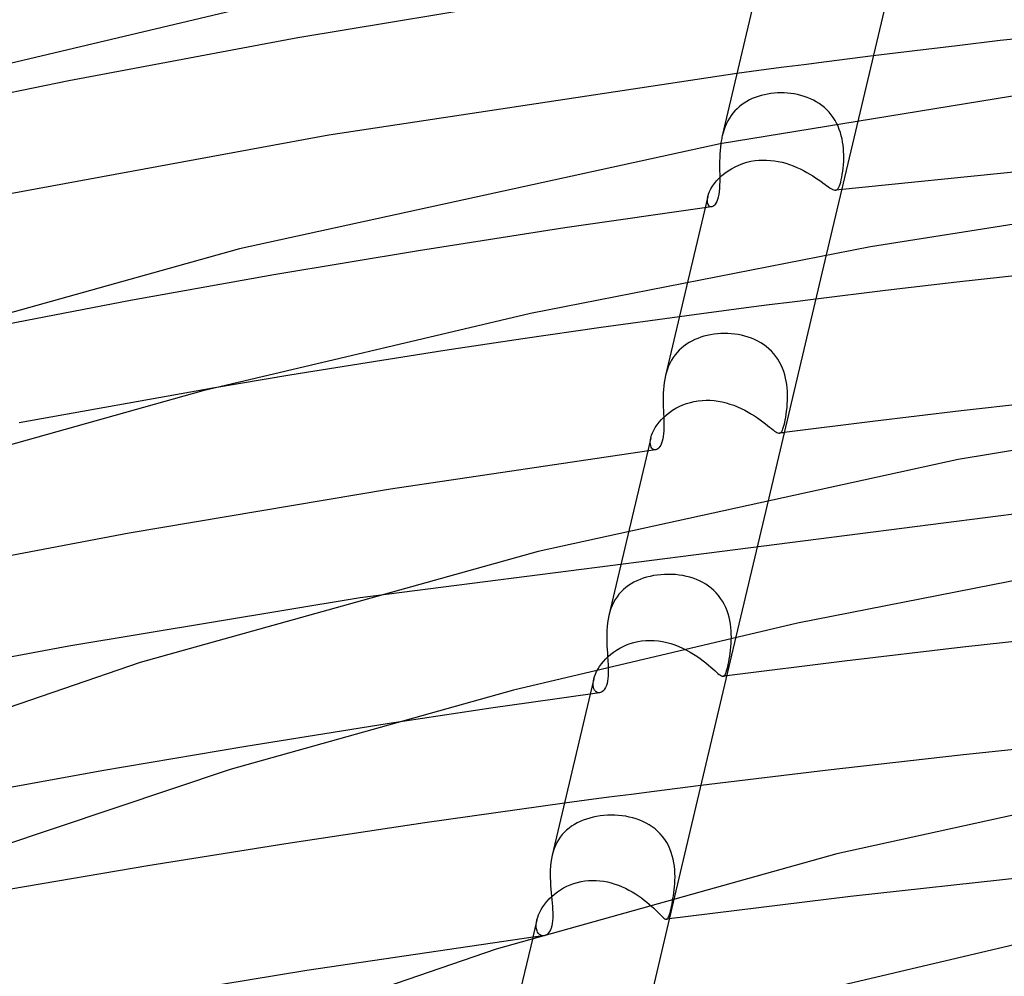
# Model space of a CAD drawing. Header units: millimetres. Extents: x -374 to 374, y -188 to 321.
# Tile 73 of 112: x -82 to -51, y 269 to 299. Entities that reach past the tile are written whole.
import ezdxf

# ---------------------------------------------------------------- set-up
doc = ezdxf.new("R2010")
doc.units = ezdxf.units.MM
doc.layers.add('HIDDEN', color=7, linetype='Continuous')
doc.layers.add('THICK', color=7, linetype='Continuous')

msp = doc.modelspace()

# ---------------------------------------------------------------- linework, layer by layer
at = {"layer": 'HIDDEN'}
for p, q in [((-55.45, 297.966), (-56.179, 297.875)), ((-58.314, 297.6), (-59.005, 297.508)), ((-57.612, 297.692), (-58.314, 297.6)), ((-56.9, 297.784), (-57.612, 297.692)), ((-56.179, 297.875), (-56.9, 297.784)), ((-59.005, 297.508), (-59.69, 297.416)), ((-59.029, 296.704), (-59.122, 296.672)), ((-58.933, 296.733), (-59.029, 296.704)), ((-58.835, 296.757), (-58.933, 296.733)), ((-58.735, 296.777), (-58.835, 296.757)), ((-58.633, 296.793), (-58.735, 296.777)), ((-58.531, 296.805), (-58.633, 296.793)), ((-58.428, 296.812), (-58.531, 296.805)), ((-58.323, 296.815), (-58.428, 296.812)), ((-58.219, 296.813), (-58.323, 296.815)), ((-58.114, 296.807), (-58.219, 296.813)), ((-58.01, 296.797), (-58.114, 296.807)), ((-57.905, 296.782), (-58.01, 296.797)), ((-57.802, 296.762), (-57.905, 296.782)), ((-57.7, 296.737), (-57.802, 296.762)), ((-57.6, 296.707), (-57.7, 296.737)), ((-57.502, 296.673), (-57.6, 296.707)), ((-59.618, 296.385), (-59.688, 296.323)), ((-59.544, 296.444), (-59.618, 296.385)), ((-59.466, 296.498), (-59.544, 296.444)), ((-59.385, 296.548), (-59.466, 296.498)), ((-59.3, 296.593), (-59.385, 296.548)), ((-59.213, 296.635), (-59.3, 296.593)), ((-59.122, 296.672), (-59.213, 296.635)), ((-57.405, 296.633), (-57.502, 296.673)), ((-57.311, 296.588), (-57.405, 296.633)), ((-57.22, 296.537), (-57.311, 296.588)), ((-57.132, 296.482), (-57.22, 296.537)), ((-57.049, 296.422), (-57.132, 296.482)), ((-56.969, 296.356), (-57.049, 296.422)), ((-59.873, 296.109), (-59.926, 296.029)), ((-59.815, 296.184), (-59.873, 296.109)), ((-59.754, 296.256), (-59.815, 296.184)), ((-59.688, 296.323), (-59.754, 296.256)), ((-56.893, 296.286), (-56.969, 296.356)), ((-56.822, 296.21), (-56.893, 296.286)), ((-56.755, 296.13), (-56.822, 296.21)), ((-56.694, 296.046), (-56.755, 296.13)), ((-32.476, 296.216), (-56.617, 293.788)), ((-60.058, 295.767), (-60.093, 295.673)), ((-60.019, 295.857), (-60.058, 295.767)), ((-59.975, 295.945), (-60.019, 295.857)), ((-59.926, 296.029), (-59.975, 295.945)), ((-55.911, 296.017), (-56.913, 291.775)), ((-56.638, 295.959), (-56.694, 296.046)), ((-56.588, 295.868), (-56.638, 295.959)), ((-56.544, 295.775), (-56.588, 295.868)), ((-56.505, 295.679), (-56.544, 295.775)), ((-60.123, 295.576), (-60.149, 295.476)), ((-60.093, 295.673), (-60.123, 295.576)), ((-56.471, 295.581), (-56.505, 295.679)), ((-56.442, 295.482), (-56.471, 295.581)), ((-56.419, 295.384), (-56.442, 295.482)), ((-60.194, 295.234), (-60.207, 295.125)), ((-56.4, 295.285), (-56.419, 295.384)), ((-56.386, 295.187), (-56.4, 295.285)), ((-56.376, 295.09), (-56.386, 295.187)), ((-60.224, 294.906), (-60.228, 294.798)), ((-60.217, 295.016), (-60.224, 294.906)), ((-60.207, 295.125), (-60.217, 295.016)), ((-56.369, 294.993), (-56.376, 295.09)), ((-56.366, 294.898), (-56.369, 294.993)), ((-56.365, 294.804), (-56.366, 294.898)), ((-60.23, 294.691), (-60.231, 294.587)), ((-60.231, 294.587), (-60.23, 294.484)), ((-60.228, 294.798), (-60.23, 294.691)), ((-59.75, 294.516), (-59.633, 294.569)), ((-59.633, 294.569), (-59.512, 294.616)), ((-59.512, 294.616), (-59.386, 294.654)), ((-59.386, 294.654), (-59.258, 294.685)), ((-59.258, 294.685), (-59.126, 294.706)), ((-59.126, 294.706), (-59.007, 294.719)), ((-59.007, 294.719), (-58.887, 294.724)), ((-58.887, 294.724), (-58.767, 294.723)), ((-58.767, 294.723), (-58.646, 294.715)), ((-58.646, 294.715), (-58.526, 294.701)), ((-58.526, 294.701), (-58.406, 294.68)), ((-58.406, 294.68), (-58.287, 294.654)), ((-58.287, 294.654), (-58.169, 294.622)), ((-58.169, 294.622), (-58.054, 294.585)), ((-58.054, 294.585), (-57.94, 294.543)), ((-57.94, 294.543), (-57.829, 294.497)), ((-56.385, 294.474), (-56.375, 294.58)), ((-56.375, 294.58), (-56.368, 294.691)), ((-56.368, 294.691), (-56.365, 294.804)), ((-60.245, 294.161), (-60.16, 294.241)), ((-60.23, 294.484), (-60.229, 294.384)), ((-60.229, 294.384), (-60.228, 294.287)), ((-60.228, 294.287), (-60.227, 294.169)), ((-60.16, 294.241), (-60.067, 294.317)), ((-60.067, 294.317), (-59.968, 294.389)), ((-59.968, 294.389), (-59.862, 294.455)), ((-59.862, 294.455), (-59.75, 294.516)), ((-57.829, 294.497), (-57.722, 294.448)), ((-57.722, 294.448), (-57.617, 294.395)), ((-57.617, 294.395), (-57.516, 294.341)), ((-57.516, 294.341), (-57.42, 294.284)), ((-57.42, 294.284), (-57.328, 294.228)), ((-57.328, 294.228), (-57.242, 294.171)), ((-56.427, 294.19), (-56.411, 294.278)), ((-56.411, 294.278), (-56.397, 294.373)), ((-56.397, 294.373), (-56.385, 294.474)), ((-60.45, 293.909), (-60.391, 293.993)), ((-60.391, 293.993), (-60.322, 294.078)), ((-60.322, 294.078), (-60.245, 294.161)), ((-60.23, 293.945), (-60.236, 293.84)), ((-60.228, 294.054), (-60.23, 293.945)), ((-60.227, 294.169), (-60.228, 294.054)), ((-57.242, 294.171), (-57.16, 294.116)), ((-57.16, 294.116), (-57.084, 294.062)), ((-57.084, 294.062), (-57.013, 294.012)), ((-57.013, 294.012), (-56.949, 293.965)), ((-56.949, 293.965), (-56.891, 293.922)), ((-56.891, 293.922), (-56.837, 293.885)), ((-56.519, 293.876), (-56.499, 293.921)), ((-56.499, 293.921), (-56.479, 293.975)), ((-56.479, 293.975), (-56.461, 294.039)), ((-56.461, 294.039), (-56.443, 294.11)), ((-56.443, 294.11), (-56.427, 294.19)), ((-60.595, 293.589), (-60.573, 293.663)), ((-60.573, 293.663), (-60.542, 293.742)), ((-60.542, 293.742), (-60.501, 293.824)), ((-60.501, 293.824), (-60.45, 293.909)), ((-60.257, 293.65), (-60.275, 293.568)), ((-60.244, 293.742), (-60.257, 293.65)), ((-60.236, 293.84), (-60.244, 293.742)), ((-56.837, 293.885), (-56.789, 293.853)), ((-56.789, 293.853), (-56.746, 293.827)), ((-56.746, 293.827), (-56.708, 293.807)), ((-56.708, 293.807), (-56.673, 293.794)), ((-56.673, 293.794), (-56.642, 293.788)), ((-56.642, 293.788), (-56.614, 293.788)), ((-56.614, 293.788), (-56.587, 293.797)), ((-56.587, 293.797), (-56.563, 293.814)), ((-56.563, 293.814), (-56.54, 293.841)), ((-56.54, 293.841), (-56.519, 293.876)), ((-60.595, 293.587), (-61.216, 290.961)), ((-60.611, 293.446), (-60.608, 293.513)), ((-60.605, 293.389), (-60.611, 293.446)), ((-60.608, 293.513), (-60.595, 293.589)), ((-60.59, 293.342), (-60.605, 293.389)), ((-60.569, 293.307), (-60.59, 293.342)), ((-60.542, 293.283), (-60.569, 293.307)), ((-60.379, 293.335), (-60.411, 293.303)), ((-60.348, 293.378), (-60.379, 293.335)), ((-60.32, 293.432), (-60.348, 293.378)), ((-60.296, 293.495), (-60.32, 293.432)), ((-60.275, 293.568), (-60.296, 293.495)), ((-60.48, 293.27), (-65.051, 292.61)), ((-60.511, 293.271), (-60.542, 293.283)), ((-60.477, 293.271), (-60.511, 293.271)), ((-60.444, 293.282), (-60.477, 293.271)), ((-60.411, 293.303), (-60.444, 293.282)), ((-65.051, 292.61), (-69.599, 291.901)), ((-69.599, 291.901), (-74.109, 291.146)), ((-74.109, 291.146), (-78.566, 290.347)), ((-78.566, 290.347), (-82.977, 289.503)), ((-57.968, 290.305), (-58.688, 290.213)), ((-57.239, 290.396), (-57.968, 290.305)), ((-60.794, 289.938), (-61.48, 289.845)), ((-60.102, 290.029), (-60.794, 289.938)), ((-59.4, 290.121), (-60.102, 290.029)), ((-58.688, 290.213), (-59.4, 290.121)), ((-60.084, 289.323), (-60.192, 289.32)), ((-59.977, 289.321), (-60.084, 289.323)), ((-61.182, 289.044), (-61.265, 288.991)), ((-61.095, 289.091), (-61.182, 289.044)), ((-61.005, 289.135), (-61.095, 289.091)), ((-60.912, 289.173), (-61.005, 289.135)), ((-60.815, 289.208), (-60.912, 289.173)), ((-60.716, 289.238), (-60.815, 289.208)), ((-60.614, 289.263), (-60.716, 289.238)), ((-60.51, 289.284), (-60.614, 289.263)), ((-60.404, 289.3), (-60.51, 289.284)), ((-60.299, 289.312), (-60.404, 289.3)), ((-60.192, 289.32), (-60.299, 289.312)), ((-59.869, 289.315), (-59.977, 289.321)), ((-59.761, 289.304), (-59.869, 289.315)), ((-59.654, 289.289), (-59.761, 289.304)), ((-59.548, 289.268), (-59.654, 289.289)), ((-59.443, 289.243), (-59.548, 289.268)), ((-59.34, 289.212), (-59.443, 289.243)), ((-59.239, 289.176), (-59.34, 289.212)), ((-59.14, 289.135), (-59.239, 289.176)), ((-59.044, 289.088), (-59.14, 289.135)), ((-58.951, 289.036), (-59.044, 289.088)), ((-58.862, 288.979), (-58.951, 289.036)), ((-61.556, 288.736), (-61.618, 288.661)), ((-61.49, 288.807), (-61.556, 288.736)), ((-61.419, 288.873), (-61.49, 288.807)), ((-61.344, 288.935), (-61.419, 288.873)), ((-61.265, 288.991), (-61.344, 288.935)), ((-58.776, 288.916), (-58.862, 288.979)), ((-58.695, 288.848), (-58.776, 288.916)), ((-58.619, 288.775), (-58.695, 288.848)), ((-58.547, 288.696), (-58.619, 288.775)), ((-61.774, 288.407), (-61.816, 288.315)), ((-61.727, 288.496), (-61.774, 288.407)), ((-61.675, 288.581), (-61.727, 288.496)), ((-61.618, 288.661), (-61.675, 288.581)), ((-58.48, 288.613), (-58.547, 288.696)), ((-58.419, 288.525), (-58.48, 288.613)), ((-58.364, 288.434), (-58.419, 288.525)), ((-58.315, 288.34), (-58.364, 288.434)), ((-61.885, 288.119), (-61.912, 288.016)), ((-61.853, 288.219), (-61.885, 288.119)), ((-61.816, 288.315), (-61.853, 288.219)), ((-58.272, 288.243), (-58.315, 288.34)), ((-58.235, 288.143), (-58.272, 288.243)), ((-58.203, 288.041), (-58.235, 288.143)), ((-58.176, 287.939), (-58.203, 288.041)), ((-58.155, 287.837), (-58.176, 287.939)), ((-58.139, 287.734), (-58.155, 287.837)), ((-76.008, 287.622), (-82.033, 286.546)), ((-58.127, 287.633), (-58.139, 287.734)), ((-58.119, 287.532), (-58.127, 287.633)), ((-58.115, 287.433), (-58.119, 287.532)), ((-61.257, 287.146), (-61.139, 287.181)), ((-61.139, 287.181), (-61.017, 287.21)), ((-61.017, 287.21), (-60.893, 287.23)), ((-60.893, 287.23), (-60.771, 287.243)), ((-60.771, 287.243), (-60.647, 287.248)), ((-60.647, 287.248), (-60.522, 287.246)), ((-60.522, 287.246), (-60.398, 287.236)), ((-60.398, 287.236), (-60.273, 287.219)), ((-60.273, 287.219), (-60.15, 287.196)), ((-60.15, 287.196), (-60.028, 287.166)), ((-58.122, 287.126), (-58.116, 287.239)), ((-58.116, 287.239), (-58.114, 287.335)), ((-58.114, 287.335), (-58.115, 287.433)), ((-61.79, 286.869), (-61.693, 286.936)), ((-61.693, 286.936), (-61.591, 286.998)), ((-61.591, 286.998), (-61.484, 287.053)), ((-61.484, 287.053), (-61.373, 287.103)), ((-61.373, 287.103), (-61.257, 287.146)), ((-60.028, 287.166), (-59.907, 287.13)), ((-59.907, 287.13), (-59.788, 287.089)), ((-59.788, 287.089), (-59.672, 287.042)), ((-59.672, 287.042), (-59.559, 286.991)), ((-59.559, 286.991), (-59.449, 286.937)), ((-59.449, 286.937), (-59.342, 286.879)), ((-59.342, 286.879), (-59.24, 286.819)), ((-58.157, 286.811), (-58.143, 286.911)), ((-58.143, 286.911), (-58.131, 287.017)), ((-58.131, 287.017), (-58.122, 287.126)), ((-62.114, 286.563), (-62.043, 286.644)), ((-62.043, 286.644), (-61.965, 286.722)), ((-61.965, 286.722), (-61.88, 286.797)), ((-61.88, 286.797), (-61.79, 286.869)), ((-59.24, 286.819), (-59.142, 286.757)), ((-59.142, 286.757), (-59.049, 286.695)), ((-59.049, 286.695), (-58.963, 286.633)), ((-58.963, 286.633), (-58.882, 286.573)), ((-58.882, 286.573), (-58.806, 286.514)), ((-58.204, 286.55), (-58.188, 286.629)), ((-58.188, 286.629), (-58.172, 286.716)), ((-58.172, 286.716), (-58.157, 286.811)), ((-62.318, 286.234), (-62.279, 286.315)), ((-62.279, 286.315), (-62.232, 286.397)), ((-62.232, 286.397), (-62.177, 286.48)), ((-62.177, 286.48), (-62.114, 286.563)), ((-58.806, 286.514), (-58.737, 286.459)), ((-58.737, 286.459), (-58.674, 286.409)), ((-58.674, 286.409), (-58.617, 286.363)), ((-58.617, 286.363), (-58.566, 286.323)), ((-58.566, 286.323), (-58.521, 286.289)), ((-58.521, 286.289), (-58.48, 286.261)), ((-58.48, 286.261), (-58.444, 286.241)), ((-58.315, 286.252), (-58.295, 286.279)), ((-58.295, 286.279), (-58.276, 286.315)), ((-58.276, 286.315), (-58.257, 286.36)), ((-58.257, 286.36), (-58.239, 286.415)), ((-58.239, 286.415), (-58.222, 286.478)), ((-58.222, 286.478), (-58.204, 286.55)), ((-62.37, 286.079), (-62.466, 285.672)), ((-62.388, 285.941), (-62.383, 286.008)), ((-62.383, 286.008), (-62.369, 286.081)), ((-62.369, 286.081), (-62.348, 286.156)), ((-62.348, 286.156), (-62.318, 286.234)), ((-58.444, 286.241), (-58.413, 286.228)), ((-58.413, 286.228), (-58.385, 286.222)), ((-58.385, 286.222), (-58.359, 286.224)), ((-58.343, 286.226), (-58.367, 286.222)), ((-58.359, 286.224), (-58.336, 286.234)), ((-58.319, 286.229), (-58.343, 286.226)), ((-58.336, 286.234), (-58.315, 286.252)), ((-58.294, 286.232), (-58.319, 286.229)), ((-58.27, 286.235), (-58.294, 286.232)), ((-58.246, 286.238), (-58.27, 286.235)), ((-58.221, 286.241), (-58.246, 286.238)), ((-62.385, 285.881), (-62.388, 285.941)), ((-62.374, 285.83), (-62.385, 285.881)), ((-62.358, 285.786), (-62.374, 285.83)), ((-62.335, 285.752), (-62.358, 285.786)), ((-62.309, 285.727), (-62.335, 285.752)), ((-62.279, 285.711), (-62.309, 285.727)), ((-62.247, 285.705), (-62.279, 285.711)), ((-62.214, 285.708), (-62.247, 285.705)), ((-58.702, 284.206), (-59.723, 279.885)), ((-49.047, 283.966), (-71.417, 281.092)), ((-63.044, 283.227), (-63.676, 280.551)), ((-62.705, 281.671), (-62.802, 281.63)), ((-62.605, 281.707), (-62.705, 281.671)), ((-62.502, 281.739), (-62.605, 281.707)), ((-62.395, 281.766), (-62.502, 281.739)), ((-62.287, 281.788), (-62.395, 281.766)), ((-62.176, 281.805), (-62.287, 281.788)), ((-62.062, 281.818), (-62.176, 281.805)), ((-61.947, 281.825), (-62.062, 281.818)), ((-61.832, 281.828), (-61.947, 281.825)), ((-61.716, 281.826), (-61.832, 281.828)), ((-61.6, 281.819), (-61.716, 281.826)), ((-61.487, 281.806), (-61.6, 281.819)), ((-61.375, 281.789), (-61.487, 281.806)), ((-61.265, 281.766), (-61.375, 281.789)), ((-61.157, 281.738), (-61.265, 281.766)), ((-61.053, 281.705), (-61.157, 281.738)), ((-60.951, 281.667), (-61.053, 281.705)), ((-60.852, 281.624), (-60.951, 281.667)), ((-63.226, 281.354), (-63.297, 281.284)), ((-63.15, 281.419), (-63.226, 281.354)), ((-63.069, 281.479), (-63.15, 281.419)), ((-62.984, 281.534), (-63.069, 281.479)), ((-62.895, 281.585), (-62.984, 281.534)), ((-62.802, 281.63), (-62.895, 281.585)), ((-60.756, 281.575), (-60.852, 281.624)), ((-60.663, 281.521), (-60.756, 281.575)), ((-60.575, 281.461), (-60.663, 281.521)), ((-60.49, 281.396), (-60.575, 281.461)), ((-60.409, 281.324), (-60.49, 281.396)), ((-63.424, 281.128), (-63.48, 281.043)), ((-63.363, 281.209), (-63.424, 281.128)), ((-63.297, 281.284), (-63.363, 281.209)), ((-60.333, 281.248), (-60.409, 281.324)), ((-60.263, 281.167), (-60.333, 281.248)), ((-60.199, 281.081), (-60.263, 281.167)), ((-60.14, 280.991), (-60.199, 281.081)), ((-63.614, 280.761), (-63.648, 280.658)), ((-63.575, 280.86), (-63.614, 280.761)), ((-63.53, 280.954), (-63.575, 280.86)), ((-63.48, 281.043), (-63.53, 280.954)), ((-60.087, 280.896), (-60.14, 280.991)), ((-60.04, 280.798), (-60.087, 280.896)), ((-59.999, 280.697), (-60.04, 280.798)), ((-63.7, 280.437), (-63.718, 280.319)), ((-63.676, 280.552), (-63.7, 280.437)), ((-63.648, 280.658), (-63.676, 280.552)), ((-59.964, 280.595), (-59.999, 280.697)), ((-59.935, 280.492), (-59.964, 280.595)), ((-59.912, 280.387), (-59.935, 280.492)), ((-63.731, 280.2), (-63.74, 280.079)), ((-63.718, 280.319), (-63.731, 280.2)), ((-59.894, 280.282), (-59.912, 280.387)), ((-59.88, 280.177), (-59.894, 280.282)), ((-59.871, 280.072), (-59.88, 280.177)), ((-63.74, 280.079), (-63.744, 279.958)), ((-63.744, 279.958), (-63.744, 279.838)), ((-63.744, 279.838), (-63.742, 279.719)), ((-59.867, 279.969), (-59.871, 280.072)), ((-59.865, 279.868), (-59.867, 279.969)), ((-59.867, 279.769), (-59.865, 279.868)), ((-63.742, 279.719), (-63.737, 279.602)), ((-63.737, 279.602), (-63.731, 279.486)), ((-63.439, 279.471), (-63.341, 279.53)), ((-63.341, 279.53), (-63.237, 279.584)), ((-63.237, 279.584), (-63.128, 279.632)), ((-63.128, 279.632), (-63.015, 279.674)), ((-63.015, 279.674), (-62.899, 279.709)), ((-62.899, 279.709), (-62.78, 279.737)), ((-62.78, 279.737), (-62.66, 279.757)), ((-62.66, 279.757), (-62.53, 279.77)), ((-62.53, 279.77), (-62.399, 279.774)), ((-62.399, 279.774), (-62.268, 279.77)), ((-62.268, 279.77), (-62.137, 279.758)), ((-62.137, 279.758), (-62.007, 279.737)), ((-62.007, 279.737), (-61.877, 279.709)), ((-61.877, 279.709), (-61.749, 279.674)), ((-61.749, 279.674), (-61.623, 279.632)), ((-61.623, 279.632), (-61.5, 279.584)), ((-61.5, 279.584), (-61.38, 279.531)), ((-61.38, 279.531), (-61.263, 279.473)), ((-59.89, 279.47), (-59.88, 279.569)), ((-59.88, 279.569), (-59.872, 279.672)), ((-59.872, 279.672), (-59.867, 279.769)), ((-63.776, 279.196), (-63.701, 279.269)), ((-63.731, 279.486), (-63.724, 279.374)), ((-63.724, 279.374), (-63.717, 279.264)), ((-63.717, 279.264), (-63.71, 279.158)), ((-63.701, 279.269), (-63.619, 279.34)), ((-63.619, 279.34), (-63.532, 279.407)), ((-63.532, 279.407), (-63.439, 279.471)), ((-61.263, 279.473), (-61.149, 279.411)), ((-61.149, 279.411), (-61.04, 279.345)), ((-61.04, 279.345), (-60.936, 279.278)), ((-60.936, 279.278), (-60.838, 279.209)), ((-60.838, 279.209), (-60.745, 279.14)), ((-59.931, 279.189), (-59.916, 279.279)), ((-59.916, 279.279), (-59.902, 279.373)), ((-59.902, 279.373), (-59.89, 279.47)), ((-64.015, 278.884), (-63.965, 278.963)), ((-63.965, 278.963), (-63.909, 279.042)), ((-63.909, 279.042), (-63.846, 279.12)), ((-63.846, 279.12), (-63.776, 279.196)), ((-63.71, 279.158), (-63.708, 279.124)), ((-63.708, 279.124), (-63.706, 279.09)), ((-63.706, 279.09), (-63.704, 279.056)), ((-63.704, 279.056), (-63.702, 279.023)), ((-63.702, 279.023), (-63.701, 278.99)), ((-63.701, 278.99), (-63.699, 278.958)), ((-60.745, 279.14), (-60.658, 279.072)), ((-60.658, 279.072), (-60.579, 279.006)), ((-60.579, 279.006), (-60.506, 278.943)), ((-60.506, 278.943), (-60.44, 278.885)), ((-59.996, 278.885), (-59.979, 278.95)), ((-59.979, 278.95), (-59.963, 279.024)), ((-59.963, 279.024), (-59.947, 279.104)), ((-59.947, 279.104), (-59.931, 279.189)), ((-64.143, 278.577), (-64.122, 278.65)), ((-64.122, 278.65), (-64.094, 278.726)), ((-64.094, 278.726), (-64.058, 278.804)), ((-64.058, 278.804), (-64.015, 278.884)), ((-60.44, 278.885), (-60.38, 278.832)), ((-60.38, 278.832), (-60.327, 278.784)), ((-60.327, 278.784), (-60.281, 278.744)), ((-60.281, 278.744), (-60.24, 278.711)), ((-60.24, 278.711), (-60.204, 278.685)), ((-60.204, 278.685), (-60.173, 278.667)), ((-60.173, 278.667), (-60.146, 278.658)), ((-60.146, 278.658), (-60.121, 278.656)), ((-60.121, 278.656), (-60.1, 278.663)), ((-60.103, 278.659), (-60.121, 278.656)), ((-60.084, 278.661), (-60.103, 278.659)), ((-60.1, 278.663), (-60.08, 278.679)), ((-60.066, 278.663), (-60.084, 278.661)), ((-60.08, 278.679), (-60.062, 278.703)), ((-60.047, 278.666), (-60.066, 278.663)), ((-60.062, 278.703), (-60.045, 278.736)), ((-60.029, 278.668), (-60.047, 278.666)), ((-60.045, 278.736), (-60.028, 278.777)), ((-60.01, 278.671), (-60.029, 278.668)), ((-60.028, 278.777), (-60.012, 278.827)), ((-60.012, 278.827), (-59.996, 278.885)), ((-64.143, 278.575), (-64.255, 278.101)), ((-64.163, 278.435), (-64.157, 278.504)), ((-64.162, 278.373), (-64.163, 278.435)), ((-64.154, 278.317), (-64.162, 278.373)), ((-64.157, 278.504), (-64.143, 278.577)), ((-64.14, 278.269), (-64.154, 278.317)), ((-64.121, 278.228), (-64.14, 278.269)), ((-64.097, 278.194), (-64.121, 278.228)), ((-64.069, 278.168), (-64.097, 278.194)), ((-64.039, 278.151), (-64.069, 278.168)), ((-64.006, 278.142), (-64.039, 278.151)), ((-63.973, 278.141), (-64.006, 278.142)), ((-63.939, 278.147), (-63.973, 278.141)), ((-70.58, 277.174), (-75.042, 276.462)), ((-75.042, 276.462), (-79.465, 275.71)), ((-79.465, 275.71), (-83.837, 274.918)), ((-60.817, 275.256), (-61.545, 275.164)), ((-62.976, 274.98), (-63.678, 274.888)), ((-62.265, 275.072), (-62.976, 274.98)), ((-61.545, 275.164), (-62.265, 275.072)), ((-64.37, 274.796), (-65.058, 274.703)), ((-63.678, 274.888), (-64.37, 274.796)), ((-63.948, 274.307), (-64.058, 274.29)), ((-63.836, 274.319), (-63.948, 274.307)), ((-63.723, 274.328), (-63.836, 274.319)), ((-63.609, 274.331), (-63.723, 274.328)), ((-63.495, 274.33), (-63.609, 274.331)), ((-63.381, 274.323), (-63.495, 274.33)), ((-63.267, 274.312), (-63.381, 274.323)), ((-63.154, 274.296), (-63.267, 274.312)), ((-64.752, 274.044), (-64.837, 273.99)), ((-64.664, 274.092), (-64.752, 274.044)), ((-64.571, 274.137), (-64.664, 274.092)), ((-64.475, 274.176), (-64.571, 274.137)), ((-64.375, 274.211), (-64.475, 274.176)), ((-64.272, 274.242), (-64.375, 274.211)), ((-64.166, 274.268), (-64.272, 274.242)), ((-64.058, 274.29), (-64.166, 274.268)), ((-63.043, 274.275), (-63.154, 274.296)), ((-62.933, 274.248), (-63.043, 274.275)), ((-62.825, 274.216), (-62.933, 274.248)), ((-62.718, 274.178), (-62.825, 274.216)), ((-62.615, 274.135), (-62.718, 274.178)), ((-62.515, 274.085), (-62.615, 274.135)), ((-62.419, 274.03), (-62.515, 274.085)), ((-62.326, 273.969), (-62.419, 274.03)), ((-65.129, 273.727), (-65.19, 273.649)), ((-65.063, 273.801), (-65.129, 273.727)), ((-64.992, 273.869), (-65.063, 273.801)), ((-64.917, 273.932), (-64.992, 273.869)), ((-64.837, 273.99), (-64.917, 273.932)), ((-62.238, 273.902), (-62.326, 273.969)), ((-62.155, 273.828), (-62.238, 273.902)), ((-62.076, 273.749), (-62.155, 273.828)), ((-62.004, 273.665), (-62.076, 273.749)), ((-65.34, 273.387), (-65.379, 273.29)), ((-65.296, 273.479), (-65.34, 273.387)), ((-65.246, 273.566), (-65.296, 273.479)), ((-65.19, 273.649), (-65.246, 273.566)), ((-61.938, 273.575), (-62.004, 273.665)), ((-61.878, 273.481), (-61.938, 273.575)), ((-61.825, 273.383), (-61.878, 273.481)), ((-65.413, 273.189), (-65.441, 273.084)), ((-65.379, 273.29), (-65.413, 273.189)), ((-61.777, 273.28), (-61.825, 273.383)), ((-61.737, 273.175), (-61.777, 273.28)), ((-61.703, 273.068), (-61.737, 273.175)), ((-61.676, 272.96), (-61.703, 273.068)), ((-61.654, 272.85), (-61.676, 272.96)), ((-61.638, 272.74), (-61.654, 272.85)), ((-61.627, 272.63), (-61.638, 272.74)), ((-61.62, 272.522), (-61.627, 272.63)), ((-61.618, 272.414), (-61.62, 272.522)), ((-64.985, 272.119), (-64.879, 272.166)), ((-64.879, 272.166), (-64.77, 272.206)), ((-64.77, 272.206), (-64.657, 272.24)), ((-64.657, 272.24), (-64.542, 272.267)), ((-64.542, 272.267), (-64.425, 272.286)), ((-64.425, 272.286), (-64.309, 272.298)), ((-64.309, 272.298), (-64.192, 272.303)), ((-64.192, 272.303), (-64.074, 272.3)), ((-64.074, 272.3), (-63.956, 272.291)), ((-63.956, 272.291), (-63.838, 272.275)), ((-63.838, 272.275), (-63.721, 272.253)), ((-63.721, 272.253), (-63.606, 272.224)), ((-63.606, 272.224), (-63.491, 272.189)), ((-63.491, 272.189), (-63.379, 272.149)), ((-61.632, 272.105), (-61.625, 272.206)), ((-61.625, 272.206), (-61.62, 272.309)), ((-61.62, 272.309), (-61.618, 272.414)), ((-50.394, 272.433), (-56.154, 271.796)), ((-65.453, 271.803), (-65.369, 271.876)), ((-65.369, 271.876), (-65.28, 271.944)), ((-65.28, 271.944), (-65.186, 272.007)), ((-65.186, 272.007), (-65.088, 272.066)), ((-65.088, 272.066), (-64.985, 272.119)), ((-63.379, 272.149), (-63.268, 272.104)), ((-63.268, 272.104), (-63.159, 272.055)), ((-63.159, 272.055), (-63.054, 272.001)), ((-63.054, 272.001), (-62.951, 271.943)), ((-62.951, 271.943), (-62.852, 271.883)), ((-62.852, 271.883), (-62.756, 271.82)), ((-61.666, 271.824), (-61.653, 271.916)), ((-61.653, 271.916), (-61.642, 272.009)), ((-61.642, 272.009), (-61.632, 272.105)), ((-65.729, 271.484), (-65.67, 271.567)), ((-65.67, 271.567), (-65.604, 271.648)), ((-65.604, 271.648), (-65.531, 271.727)), ((-65.531, 271.727), (-65.453, 271.803)), ((-62.756, 271.82), (-62.664, 271.755)), ((-61.635, 271.798), (-62.688, 267.342)), ((-62.664, 271.755), (-62.577, 271.69)), ((-62.577, 271.69), (-62.495, 271.625)), ((-62.495, 271.625), (-62.418, 271.56)), ((-62.418, 271.56), (-62.345, 271.496)), ((-56.154, 271.796), (-61.88, 271.09)), ((-61.727, 271.492), (-61.711, 271.569)), ((-61.711, 271.569), (-61.696, 271.651)), ((-61.696, 271.651), (-61.681, 271.736)), ((-61.681, 271.736), (-61.666, 271.824)), ((-65.863, 271.235), (-65.826, 271.318)), ((-65.826, 271.318), (-65.781, 271.401)), ((-65.781, 271.401), (-65.729, 271.484)), ((-62.345, 271.496), (-62.279, 271.435)), ((-62.279, 271.435), (-62.219, 271.377)), ((-62.219, 271.377), (-62.164, 271.323)), ((-62.164, 271.323), (-62.114, 271.274)), ((-62.114, 271.274), (-62.07, 271.229)), ((-61.801, 271.201), (-61.787, 271.245)), ((-61.787, 271.245), (-61.773, 271.297)), ((-61.773, 271.297), (-61.758, 271.355)), ((-61.758, 271.355), (-61.743, 271.42)), ((-61.743, 271.42), (-61.727, 271.492)), ((-65.916, 271.073), (-66.044, 270.53)), ((-65.938, 270.923), (-65.931, 270.996)), ((-65.931, 270.996), (-65.916, 271.075)), ((-65.916, 271.075), (-65.893, 271.153)), ((-65.893, 271.153), (-65.863, 271.235)), ((-62.07, 271.229), (-62.031, 271.19)), ((-62.031, 271.19), (-61.996, 271.157)), ((-61.996, 271.157), (-61.966, 271.131)), ((-61.966, 271.131), (-61.939, 271.11)), ((-61.939, 271.11), (-61.916, 271.097)), ((-61.916, 271.097), (-61.895, 271.09)), ((-61.895, 271.09), (-61.877, 271.09)), ((-61.877, 271.09), (-61.86, 271.098)), ((-61.86, 271.098), (-61.844, 271.112)), ((-61.844, 271.112), (-61.83, 271.134)), ((-61.83, 271.134), (-61.816, 271.164)), ((-61.816, 271.164), (-61.801, 271.201)), ((-65.937, 270.854), (-65.938, 270.923)), ((-65.929, 270.792), (-65.937, 270.854)), ((-65.914, 270.737), (-65.929, 270.792)), ((-65.894, 270.691), (-65.914, 270.737)), ((-65.868, 270.651), (-65.894, 270.691)), ((-65.839, 270.62), (-65.868, 270.651)), ((-65.577, 270.642), (-65.599, 270.622)), ((-65.556, 270.665), (-65.577, 270.642)), ((-66.048, 270.515), (-67.119, 265.984)), ((-65.917, 270.548), (-65.961, 270.542)), ((-65.874, 270.554), (-65.917, 270.548)), ((-65.83, 270.56), (-65.874, 270.554)), ((-65.806, 270.597), (-65.839, 270.62)), ((-65.787, 270.566), (-65.83, 270.56)), ((-65.77, 270.583), (-65.806, 270.597)), ((-65.743, 270.572), (-65.787, 270.566)), ((-65.733, 270.576), (-65.77, 270.583)), ((-65.699, 270.578), (-65.743, 270.572)), ((-65.695, 270.579), (-65.733, 270.576)), ((-65.671, 270.584), (-65.695, 270.579)), ((-65.646, 270.593), (-65.671, 270.584)), ((-65.623, 270.606), (-65.646, 270.593)), ((-65.599, 270.622), (-65.623, 270.606))]:
    msp.add_line(p, q, dxfattribs=at)
at = {"layer": 'THICK'}
for p, q in [((-54.193, 303.284), (-55.911, 296.017)), ((-58.887, 300.814), (-60.149, 295.476)), ((-66.088, 299.744), (-73.355, 298.527)), ((-74.431, 299.592), (-85.989, 296.862)), ((-73.355, 298.527), (-80.488, 297.192)), ((-50.14, 298.593), (-51.495, 298.44)), ((-52.833, 298.283), (-54.153, 298.126)), ((-51.495, 298.44), (-52.833, 298.283)), ((-54.153, 298.126), (-55.45, 297.966)), ((-44.556, 297.785), (-60.21, 295.23)), ((-59.69, 297.416), (-72.396, 295.495)), ((-80.488, 297.192), (-87.529, 295.732)), ((-72.396, 295.495), (-84.783, 293.223)), ((-60.149, 295.476), (-60.158, 295.436)), ((-60.21, 295.23), (-75.175, 291.956)), ((-60.188, 295.274), (-60.194, 295.234)), ((-60.181, 295.315), (-60.188, 295.274)), ((-60.174, 295.355), (-60.181, 295.315)), ((-60.166, 295.396), (-60.174, 295.355)), ((-60.158, 295.436), (-60.166, 295.396)), ((-44.631, 293.737), (-55.537, 292.021)), ((-75.175, 291.956), (-89.353, 288)), ((-55.537, 292.021), (-66.12, 289.949)), ((-56.913, 291.775), (-58.702, 284.206)), ((-50.574, 291.177), (-52.842, 290.922)), ((-61.216, 290.961), (-61.912, 288.015)), ((-52.842, 290.922), (-55.068, 290.661)), ((-55.068, 290.661), (-57.239, 290.396)), ((-66.12, 289.949), (-76.317, 287.543)), ((-61.48, 289.845), (-63.919, 289.507)), ((-63.919, 289.507), (-66.354, 289.156)), ((-66.354, 289.156), (-68.782, 288.791)), ((-68.782, 288.791), (-71.202, 288.414)), ((-71.202, 288.414), (-73.611, 288.024)), ((-73.611, 288.024), (-76.008, 287.622)), ((-61.953, 287.799), (-61.966, 287.688)), ((-61.935, 287.908), (-61.953, 287.799)), ((-61.912, 288.016), (-61.935, 287.908)), ((-76.317, 287.543), (-86.551, 284.672)), ((-61.976, 287.577), (-61.982, 287.465)), ((-61.966, 287.688), (-61.976, 287.577)), ((-39.121, 287.643), (-52.8, 285.406)), ((-61.982, 287.465), (-61.986, 287.353)), ((-61.986, 287.353), (-61.986, 287.244)), ((-61.986, 287.244), (-61.985, 287.135)), ((-49.941, 287.229), (-52.709, 286.917)), ((-61.985, 287.135), (-61.982, 287.029)), ((-61.982, 287.029), (-61.979, 286.925)), ((-61.979, 286.925), (-61.975, 286.822)), ((-52.709, 286.917), (-55.47, 286.587)), ((-61.975, 286.822), (-61.971, 286.722)), ((-61.971, 286.722), (-61.968, 286.61)), ((-61.968, 286.61), (-61.965, 286.502)), ((-55.47, 286.587), (-58.221, 286.241)), ((-61.968, 286.3), (-61.974, 286.207)), ((-61.965, 286.399), (-61.968, 286.3)), ((-61.965, 286.502), (-61.965, 286.399)), ((-62.015, 285.97), (-62.036, 285.907)), ((-61.998, 286.042), (-62.015, 285.97)), ((-61.984, 286.121), (-61.998, 286.042)), ((-61.974, 286.207), (-61.984, 286.121)), ((-62.224, 285.706), (-70.471, 284.48)), ((-62.466, 285.672), (-63.044, 283.227)), ((-62.182, 285.719), (-62.214, 285.708)), ((-62.15, 285.739), (-62.182, 285.719)), ((-62.119, 285.767), (-62.15, 285.739)), ((-62.089, 285.805), (-62.119, 285.767)), ((-62.061, 285.851), (-62.089, 285.805)), ((-62.036, 285.907), (-62.061, 285.851)), ((-52.8, 285.406), (-65.877, 282.541)), ((-70.471, 284.48), (-78.608, 283.106)), ((-78.608, 283.106), (-86.591, 281.592)), ((-65.877, 282.541), (-78.268, 279.082)), ((-48.64, 282.103), (-57.807, 280.307)), ((-71.417, 281.092), (-80.485, 279.592)), ((-57.807, 280.307), (-66.642, 278.223)), ((-59.723, 279.885), (-61.635, 271.798)), ((-48.96, 279.96), (-52.657, 279.56)), ((-80.485, 279.592), (-89.378, 277.923)), ((-52.657, 279.56), (-56.341, 279.13)), ((-78.268, 279.082), (-89.252, 275.315)), ((-63.699, 278.958), (-63.697, 278.86)), ((-56.341, 279.13), (-60.01, 278.671)), ((-63.7, 278.674), (-63.708, 278.588)), ((-63.697, 278.765), (-63.7, 278.674)), ((-63.697, 278.86), (-63.697, 278.765)), ((-63.781, 278.306), (-63.808, 278.257)), ((-63.756, 278.364), (-63.781, 278.306)), ((-63.735, 278.432), (-63.756, 278.364)), ((-63.719, 278.508), (-63.735, 278.432)), ((-63.708, 278.588), (-63.719, 278.508)), ((-66.642, 278.223), (-75.46, 275.756)), ((-65.069, 277.987), (-66.173, 277.83)), ((-64.255, 278.101), (-65.441, 273.083)), ((-63.964, 278.142), (-65.069, 277.987)), ((-63.904, 278.162), (-63.939, 278.147)), ((-63.871, 278.185), (-63.904, 278.162)), ((-63.839, 278.217), (-63.871, 278.185)), ((-63.808, 278.257), (-63.839, 278.217)), ((-66.173, 277.83), (-67.276, 277.67)), ((-68.379, 277.507), (-69.48, 277.342)), ((-67.276, 277.67), (-68.379, 277.507)), ((-69.48, 277.342), (-70.58, 277.174)), ((-48.533, 276.638), (-52.731, 276.2)), ((-52.731, 276.2), (-56.849, 275.736)), ((-75.46, 275.756), (-87.051, 271.868)), ((-56.849, 275.736), (-60.817, 275.256)), ((-45.389, 275.581), (-56.58, 273.127)), ((-65.058, 274.703), (-69.404, 274.092)), ((-69.404, 274.092), (-73.731, 273.441)), ((-73.731, 273.441), (-78.031, 272.752)), ((-56.58, 273.127), (-67.183, 270.165)), ((-65.441, 273.084), (-65.464, 272.972)), ((-65.482, 272.857), (-65.494, 272.74)), ((-65.464, 272.972), (-65.482, 272.857)), ((-78.031, 272.752), (-82.292, 272.026)), ((-65.501, 272.62), (-65.504, 272.501)), ((-65.504, 272.501), (-65.503, 272.382)), ((-65.494, 272.74), (-65.501, 272.62)), ((-65.503, 272.382), (-65.499, 272.264)), ((-65.499, 272.264), (-65.493, 272.147)), ((-65.493, 272.147), (-65.484, 272.031)), ((-65.484, 272.031), (-65.474, 271.917)), ((-65.474, 271.917), (-65.464, 271.807)), ((-65.464, 271.807), (-65.454, 271.699)), ((-65.454, 271.699), (-65.444, 271.595)), ((-65.444, 271.595), (-65.435, 271.494)), ((-65.435, 271.494), (-65.428, 271.397)), ((-65.428, 271.397), (-65.424, 271.302)), ((-65.424, 271.302), (-65.422, 271.21)), ((-65.439, 270.958), (-65.454, 270.884)), ((-65.429, 271.038), (-65.439, 270.958)), ((-65.424, 271.122), (-65.429, 271.038)), ((-65.422, 271.21), (-65.424, 271.122)), ((-65.524, 270.708), (-65.556, 270.665)), ((-65.497, 270.759), (-65.524, 270.708)), ((-65.473, 270.818), (-65.497, 270.759)), ((-65.454, 270.884), (-65.473, 270.818)), ((-49.492, 270.665), (-56.962, 268.905)), ((-65.961, 270.542), (-73.077, 269.495)), ((-66.044, 270.53), (-66.048, 270.515)), ((-67.183, 270.165), (-76.599, 266.935)), ((-73.077, 269.495), (-80.125, 268.343))]:
    msp.add_line(p, q, dxfattribs=at)

doc.saveas('drawing.dxf')
